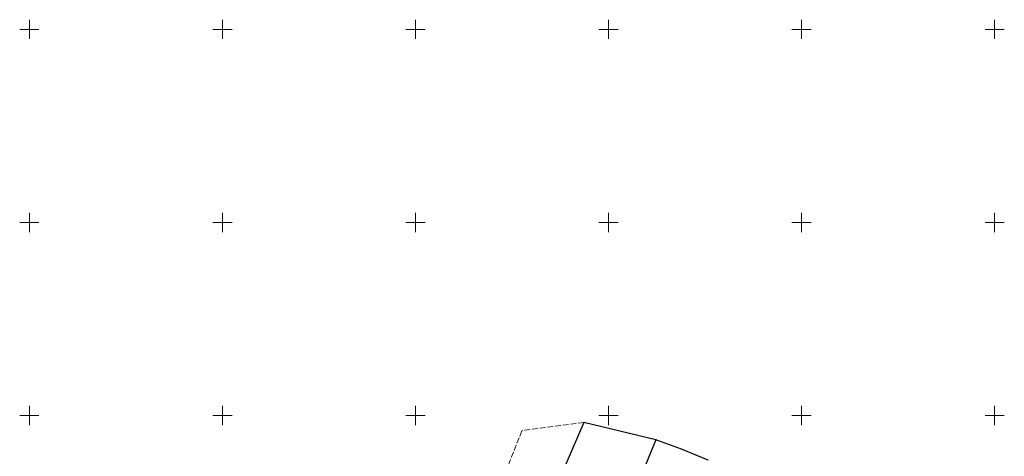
# Model space of a CAD drawing. Header units: metres. Extents: x 7535003 to 7537817, y 5638943 to 5640002.
# Tile 9 of 12: x 7535698 to 7535952, y 5639889 to 5640002. Entities that reach past the tile are written whole.
import ezdxf

# ---------------------------------------------------------------- set-up
doc = ezdxf.new("R2010")
doc.units = ezdxf.units.M
doc.header["$MEASUREMENT"] = 0
for name, pattern in [('1', [0]), ('GDE', [0]), ('GUK', [2, 1.5, -0.5])]:
    doc.linetypes.add(name, pattern=pattern)
doc.layers.get('0').update_dxf_attribs({"color": 250, "linetype": 'CONTINUOUS', "lineweight": 100})
for name, color, linetype, lineweight in [('Dzialki', 241, 'GDE', 30), ('Kontury', 3, 'GUK', 18), ('Podzial_sekcyjny_krzyze', 7, '1', 18), ('Punkty', 7, 'CONTINUOUS', 18)]:
    doc.layers.add(name, color=color, linetype=linetype, lineweight=lineweight)

# ---------------------------------------------------------------- blocks, each defined once
blk = doc.blocks.new('GRO')
at = {"color": 0, "linetype": 'Continuous'}
blk.add_circle((0, 0), 0.045, dxfattribs=at)

msp = doc.modelspace()

# ---------------------------------------------------------------- linework, layer by layer
at = {"layer": 'Dzialki'}
for p, q in [((7535843.62, 5639898.2), (7535832.38, 5639872.29)), ((7535862.27, 5639893.67), (7535843.62, 5639898.2)), ((7535862.27, 5639893.67), (7535846.46, 5639855.27)), ((7535868.93, 5639891.23), (7535862.27, 5639893.67)), ((7535875.8, 5639888.41), (7535868.93, 5639891.23))]:
    msp.add_line(p, q, dxfattribs=at)
at = {"layer": 'Kontury'}
for p, q in [((7535843.62, 5639898.2), (7535827.56, 5639896.04)), ((7535862.27, 5639893.67), (7535843.62, 5639898.2)), ((7535827.56, 5639896.04), (7535819.72, 5639876.08)), ((7535846.46, 5639855.27), (7535862.27, 5639893.67)), ((7535868.93, 5639891.23), (7535862.27, 5639893.67)), ((7535875.8, 5639888.41), (7535868.93, 5639891.23))]:
    msp.add_line(p, q, dxfattribs=at)
at = {"layer": 'Podzial_sekcyjny_krzyze'}
for p, q in [((7535700, 5639997.5), (7535700, 5640002.5)), ((7535750, 5639997.5), (7535750, 5640002.5)), ((7535800, 5639997.5), (7535800, 5640002.5)), ((7535850, 5639997.5), (7535850, 5640002.5)), ((7535900, 5639997.5), (7535900, 5640002.5)), ((7535950, 5639997.5), (7535950, 5640002.5)), ((7535697.5, 5640000), (7535702.5, 5640000)), ((7535747.5, 5640000), (7535752.5, 5640000)), ((7535797.5, 5640000), (7535802.5, 5640000)), ((7535847.5, 5640000), (7535852.5, 5640000)), ((7535897.5, 5640000), (7535902.5, 5640000)), ((7535947.5, 5640000), (7535952.5, 5640000)), ((7535700, 5639947.5), (7535700, 5639952.5)), ((7535750, 5639947.5), (7535750, 5639952.5)), ((7535800, 5639947.5), (7535800, 5639952.5)), ((7535850, 5639947.5), (7535850, 5639952.5)), ((7535900, 5639947.5), (7535900, 5639952.5)), ((7535950, 5639947.5), (7535950, 5639952.5)), ((7535697.5, 5639950), (7535702.5, 5639950)), ((7535747.5, 5639950), (7535752.5, 5639950)), ((7535797.5, 5639950), (7535802.5, 5639950)), ((7535847.5, 5639950), (7535852.5, 5639950)), ((7535897.5, 5639950), (7535902.5, 5639950)), ((7535947.5, 5639950), (7535952.5, 5639950)), ((7535700, 5639897.5), (7535700, 5639902.5)), ((7535750, 5639897.5), (7535750, 5639902.5)), ((7535800, 5639897.5), (7535800, 5639902.5)), ((7535850, 5639897.5), (7535850, 5639902.5)), ((7535900, 5639897.5), (7535900, 5639902.5)), ((7535950, 5639897.5), (7535950, 5639902.5)), ((7535697.5, 5639900), (7535702.5, 5639900)), ((7535747.5, 5639900), (7535752.5, 5639900)), ((7535797.5, 5639900), (7535802.5, 5639900)), ((7535847.5, 5639900), (7535852.5, 5639900)), ((7535897.5, 5639900), (7535902.5, 5639900)), ((7535947.5, 5639900), (7535952.5, 5639900))]:
    msp.add_line(p, q, dxfattribs=at)

# ---------------------------------------------------------------- block references
at = {"layer": 'Punkty'}
for p in [(7535843.62, 5639898.2), (7535862.27, 5639893.67), (7535868.93, 5639891.23)]:
    msp.add_blockref('GRO', p, dxfattribs=at)

doc.saveas('drawing.dxf')
